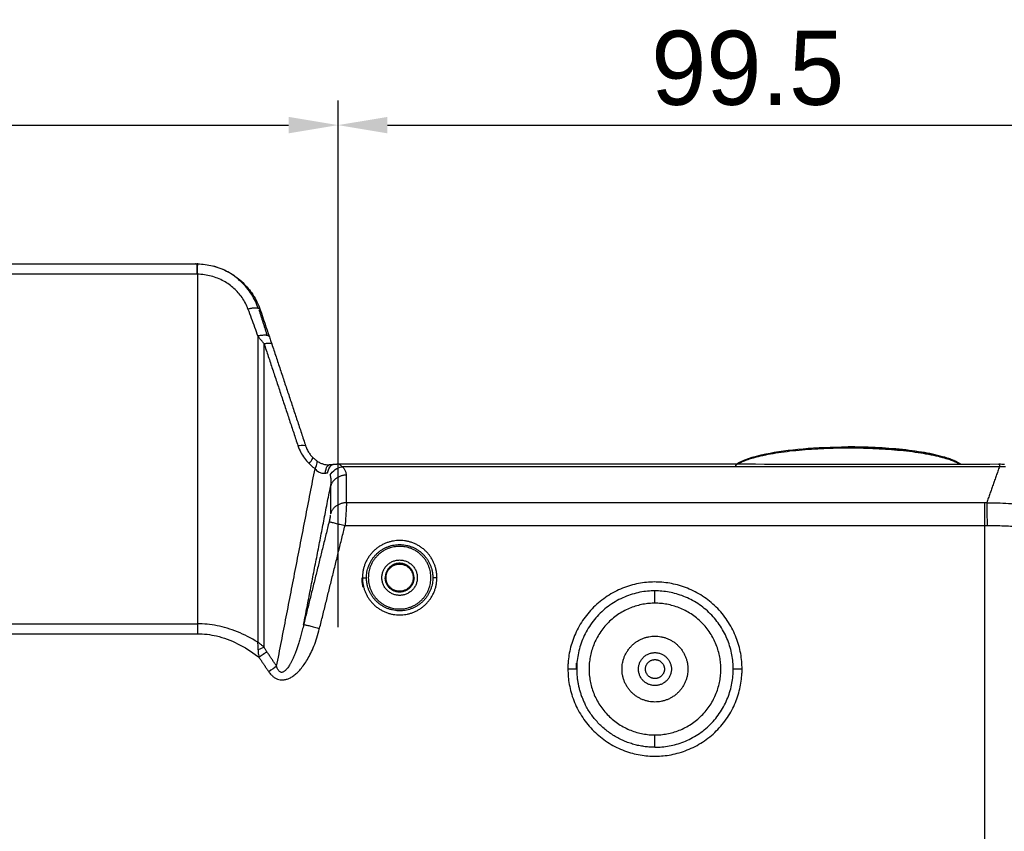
# Model space of a CAD drawing. Header units: millimetres. Extents: x 9946 to 11276, y -3292 to -1962.
# Tile 50 of 170: x 10959 to 11079, y -3016 to -2918. Entities that reach past the tile are written whole.
import ezdxf

# ---------------------------------------------------------------- set-up
doc = ezdxf.new("R2010")
doc.units = ezdxf.units.MM
doc.layers.add('ROXX NEO lite', color=7, linetype='Continuous', true_color=0x000000)
doc.dimstyles.get("Standard").update_dxf_attribs({"dimscale": 10, "dimtxt": 2.5, "dimasz": 3, "dimexe": 1, "dimexo": 0.5, "dimgap": 0.8, "dimtad": 1, "dimtoh": 1, "dimdec": 1, "dimzin": 1, "dimdsep": 46, "dimtxsty": 'Standard', "dimblk": 'OPEN90', "dimcen": 2.5, "dimadec": 1, "dimazin": 1, "dimtfac": 1, "dimtdec": 4, "dimtix": 1, "dimtofl": 0, "dimtmove": 1, "dimatfit": 3, "dimldrblk": 'OPEN90', "dimfxl": 1, "dimtolj": 1, "dimtzin": 1, "dimarcsym": 0})

# ---------------------------------------------------------------- blocks, each defined once
blk = doc.blocks.new('*D11')
at = {"layer": 'Defpoints', "color": 0}
for p in [(11097.16, -2930.5), (10997.68, -2997.5), (11097.16, -2997.5)]:
    blk.add_point(p, dxfattribs=at)
at = {"layer": 'ROXX NEO lite', "color": 0, "lineweight": -2}
for p, q in [((10997.68, -2991.49), (10997.68, -2927.5)), ((11097.16, -2991.49), (11097.16, -2927.5)), ((11003.68, -2930.5), (11091.16, -2930.5))]:
    blk.add_line(p, q, dxfattribs=at)
at = {"layer": 'ROXX NEO lite', "color": 0}
for points in [[(11003.68, -2929.5), (11003.68, -2931.5), (10997.68, -2930.5)], [(11091.16, -2931.5), (11091.16, -2929.5), (11097.16, -2930.5)]]:
    blk.add_solid(points, dxfattribs=at)
at = {"layer": 'ROXX NEO lite', "color": 0, "insert": (11047.42, -2923.6), "char_height": 9.002, "attachment_point": 5}
blk.add_mtext('\\A1;99.5', dxfattribs=at)
blk = doc.blocks.new('*D12')
at = {"layer": 'Defpoints', "color": 0}
for p in [(10997.68, -2930.5), (10997.68, -2971.79), (10875.68, -2971.84)]:
    blk.add_point(p, dxfattribs=at)
at = {"layer": 'ROXX NEO lite', "color": 0, "lineweight": -2}
for p, q in [((10875.68, -2965.84), (10875.68, -2927.5)), ((10997.68, -2965.79), (10997.68, -2927.5)), ((10881.68, -2930.5), (10991.68, -2930.5))]:
    blk.add_line(p, q, dxfattribs=at)
at = {"layer": 'ROXX NEO lite', "color": 0}
for points in [[(10881.68, -2929.5), (10881.68, -2931.5), (10875.68, -2930.5)], [(10991.68, -2931.5), (10991.68, -2929.5), (10997.68, -2930.5)]]:
    blk.add_solid(points, dxfattribs=at)
at = {"layer": 'ROXX NEO lite', "color": 0, "insert": (10936.68, -2923.6), "char_height": 9.002, "attachment_point": 5}
blk.add_mtext('\\A1;122.0', dxfattribs=at)

msp = doc.modelspace()

# ---------------------------------------------------------------- linework, layer by layer
at = {"layer": 'ROXX NEO lite', "color": 18, "true_color": 0x000000}
for points, degree in [([(10891.8, -2947.36), (10936.16, -2947.36), (10980.53, -2947.36)], 2), ([(10891.8, -2947.36), (10936.16, -2947.36), (10980.53, -2947.36)], 2), ([(10980.42, -2947.33), (10980.39, -2947.33), (10980.36, -2947.33)], 2), ([(10980.42, -2947.33), (10980.39, -2947.33), (10980.36, -2947.33)], 2), ([(10980.65, -2947.34), (10980.62, -2947.34), (10980.58, -2947.34), (10980.55, -2947.34)], 3), ([(10980.65, -2947.34), (10980.62, -2947.34), (10980.58, -2947.34), (10980.55, -2947.34)], 3), ([(10988.23, -2952.93), (10988.61, -2954.02), (10988.98, -2955.12), (10989.35, -2956.22)], 3), ([(10988.23, -2952.93), (10988.61, -2954.02), (10988.98, -2955.12), (10989.35, -2956.22)], 3), ([(10989.64, -2957.08), (10991.69, -2963.27), (10993.75, -2969.46)], 2), ([(10989.64, -2957.08), (10991.69, -2963.27), (10993.75, -2969.46)], 2), ([(10996.79, -2971.91), (10996.79, -2971.84), (10996.79, -2971.78)], 2), ([(10996.79, -2971.91), (10996.79, -2971.84), (10996.79, -2971.78)], 2), ([(11077.98, -2971.71), (11077.95, -2971.71), (11077.91, -2971.71), (11077.88, -2971.71)], 3), ([(11077.98, -2971.71), (11077.95, -2971.71), (11077.91, -2971.71), (11077.88, -2971.71)], 3), ([(11077.98, -2971.66), (11078.19, -2971.66), (11078.36, -2971.66), (11078.58, -2971.67)], 3), ([(11077.98, -2971.66), (11078.19, -2971.66), (11078.36, -2971.66), (11078.58, -2971.67)], 3)]:
    msp.add_open_spline(points, degree=degree, dxfattribs=at)
at = {"layer": 'ROXX NEO lite', "color": 18, "lineweight": -3, "true_color": 0x000000}
for points, weights in [([(10980.53, -2947.36), (10980.53, -2947.39), (10980.53, -2948.61)], [1, 0.833885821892, 1]), ([(10988.23, -2952.93), (10988.1, -2952.52), (10986.75, -2952.84)], [1, 0.810390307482, 1]), ([(10989.35, -2956.22), (10989.22, -2955.84), (10987.94, -2956.13)], [1, 0.821209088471, 1]), ([(10988.7, -2957.05), (10989.57, -2956.88), (10989.64, -2957.08)], [1, 0.883579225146, 1]), ([(11059.66, -2969.74), (11049.41, -2969.74), (11046.21, -2971.68)], [1, 0.769125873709, 0.902226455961]), ([(11073.08, -2971.66), (11069.84, -2969.74), (11059.66, -2969.74)], [0.904451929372, 0.772070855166, 1]), ([(10998.7, -2973.01), (10997.16, -2973.01), (10996.77, -2974.38)], [1, 0.793353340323, 1]), ([(10998.7, -2976.37), (10997.16, -2976.37), (10996.77, -2977.73)], [1, 0.793353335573, 1]), ([(11076.44, -2976.36), (11076.3, -2976.37), (11076.16, -2976.37)], [1, 0.99996676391, 1]), ([(11076.16, -2976.37), (11076.16, -2977.13), (11076.16, -2979.14)], [1, 0.831671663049, 1]), ([(11076.44, -2976.36), (11076.47, -2977.13), (11076.48, -2979.14)], [1, 0.831658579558, 1]), ([(10996.6, -2978.66), (10996.78, -2978.7), (10998.53, -2979.14)], [1, 0.741356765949, 1]), ([(11009.06, -2984.46), (11009.19, -2984.96), (11009.19, -2985.47)], [1, 0.991863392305, 1]), ([(11009.69, -2985.47), (11009.69, -2984.89), (11009.54, -2984.33)], [1, 0.991863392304, 1]), ([(11000.56, -2985.47), (11000.56, -2986.06), (11000.71, -2986.64)], [1, 0.949519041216, 0.916439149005]), ([(11000.64, -2985.47), (11000.64, -2986.05), (11000.79, -2986.62)], [1, 0.991863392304, 1]), ([(11000.64, -2985.47), (11001.13, -2985.47), (11001.14, -2985.47)], [1, 0.716301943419, 1]), ([(11001.27, -2986.49), (11001.14, -2985.99), (11001.14, -2985.47)], [1, 0.991863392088, 1]), ([(11009.69, -2985.47), (11009.2, -2985.47), (11009.19, -2985.47)], [1, 0.716301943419, 1]), ([(11009.76, -2985.49), (11009.76, -2985.48), (11009.76, -2985.47)], [0.998249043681, 0.999121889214, 1]), ([(10980.62, -2991.08), (10980.62, -2991.66), (10980.62, -2992.28)], [1, 0.981625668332, 1]), ([(10993.51, -2991.15), (10993.69, -2991.19), (10995.44, -2991.62)], [1, 0.741356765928, 1]), ([(10989.05, -2994.48), (10988.61, -2994.77), (10988.08, -2995.14)], [1, 0.951848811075, 1]), ([(11025.61, -2995.79), (11025.59, -2996.18), (11025.59, -2996.57)], [1, 0.999320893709, 1]), ([(11026.59, -2996.57), (11026.56, -2996.57), (11025.59, -2996.57)], [1, 0.716301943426, 1]), ([(11026.61, -2995.87), (11026.59, -2996.22), (11026.59, -2996.57)], [1, 0.999320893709, 1]), ([(11046.74, -2996.57), (11045.77, -2996.57), (11045.74, -2996.57)], [1, 0.716301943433, 1]), ([(11046.71, -2997.35), (11046.74, -2996.96), (11046.74, -2996.57)], [1, 0.999320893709, 1]), ([(11036.16, -3006.07), (11030.34, -3006.07), (11027.7, -3000.89)], [1, 0.797556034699, 0.874965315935])]:
    msp.add_rational_spline(points, weights, degree=2, dxfattribs=at)
for points, degree in [([(10980.62, -2948.61), (10980.63, -2948.28), (10980.64, -2947.62), (10980.65, -2947.37), (10980.65, -2947.36)], 3), ([(10980.65, -2947.36), (10981.25, -2947.37), (10981.86, -2947.45), (10982.46, -2947.6)], 3), ([(10980.53, -2948.61), (10936.16, -2948.61), (10891.8, -2948.61)], 2), ([(10980.62, -2948.61), (10980.62, -2969.85), (10980.62, -2991.08)], 2), ([(10986.75, -2952.84), (10986.89, -2953.2), (10987.15, -2953.94), (10987.55, -2955.03), (10987.81, -2955.77), (10987.94, -2956.13)], 3), ([(10988.08, -2952.93), (10988.57, -2954.48), (10989.07, -2956.04)], 2), ([(10988.7, -2957.05), (10988.63, -2956.95), (10988.46, -2956.75), (10988.21, -2956.45), (10988.03, -2956.24), (10987.94, -2956.13)], 3), ([(10987.94, -2956.13), (10987.94, -2974.72), (10987.94, -2993.31)], 2), ([(10988.7, -2957.05), (10990.76, -2963.24), (10992.81, -2969.43)], 2), ([(10988.7, -2993.91), (10988.7, -2975.48), (10988.7, -2957.05)], 2), ([(10992.81, -2969.43), (10992.91, -2969.72), (10993.15, -2970.27), (10993.58, -2970.95), (10993.96, -2971.4), (10994.18, -2971.62)], 3), ([(10994.18, -2971.62), (10994.25, -2971.69), (10994.4, -2971.83), (10994.64, -2972.04), (10994.81, -2972.17), (10994.89, -2972.23)], 3), ([(10996.64, -2971.74), (10996.69, -2971.74), (10996.74, -2971.75), (10996.79, -2971.78)], 3), ([(10997.65, -2971.66), (10997.58, -2971.66), (10997.51, -2971.68), (10997.44, -2971.71)], 3), ([(10998.17, -2971.99), (10998.07, -2971.89), (10997.91, -2971.73), (10997.75, -2971.66), (10997.67, -2971.66)], 3), ([(11077.92, -2971.66), (11077.98, -2971.66), (11078.05, -2971.8), (11077.98, -2971.99)], 3), ([(10990.23, -2996.23), (10992.56, -2984.23), (10994.89, -2972.23)], 2), ([(10994.89, -2972.23), (10994.95, -2972.31), (10995.08, -2972.44), (10995.29, -2972.59), (10995.5, -2972.7), (10995.72, -2972.77), (10995.93, -2972.79), (10996.07, -2972.78), (10996.13, -2972.77)], 3), ([(10996.71, -2972.99), (10996.87, -2972.75), (10997.3, -2972.29), (10997.89, -2972.04), (10998.17, -2971.99)], 3), ([(10998.7, -2973.01), (10998.7, -2972.87), (10998.65, -2972.61), (10998.48, -2972.29), (10998.29, -2972.08), (10998.17, -2971.99)], 3), ([(10998.7, -2976.37), (10998.7, -2974.69), (10998.7, -2973.01)], 2), ([(11077.98, -2971.99), (11077.21, -2974.18), (11076.44, -2976.36)], 2), ([(11078.72, -2972), (11078.46, -2971.99), (11078.22, -2971.99), (11077.98, -2971.99)], 3), ([(10993.51, -2991.15), (10995.14, -2982.76), (10996.77, -2974.38)], 2), ([(10996.77, -2974.38), (10996.77, -2976.05), (10996.77, -2977.73)], 2), ([(10998.7, -2976.37), (10998.7, -2976.48), (10998.69, -2976.79), (10998.66, -2977.39), (10998.61, -2978.2), (10998.56, -2978.82), (10998.53, -2979.14)], 3), ([(11076.16, -2976.37), (11037.43, -2976.37), (10998.7, -2976.37)], 2), ([(10996.6, -2978.66), (10995.06, -2984.9), (10993.51, -2991.15)], 2), ([(10995.44, -2991.62), (10996.99, -2985.38), (10998.53, -2979.14)], 2), ([(10998.53, -2979.14), (11037.35, -2979.14), (11076.16, -2979.14)], 2), ([(11076.16, -2979.14), (11076.2, -2979.14), (11076.27, -2979.14), (11076.38, -2979.14), (11076.45, -2979.14), (11076.48, -2979.14)], 3), ([(11076.16, -2979.14), (11076.16, -3032.32), (11076.16, -3085.51)], 2), ([(11076.48, -2979.14), (11077.17, -2979.13), (11078.55, -2979.15), (11080.62, -2979.26), (11082.67, -2979.46), (11084.68, -2979.72), (11086.62, -2980.05), (11088.47, -2980.43), (11090.21, -2980.83), (11091.78, -2981.24), (11093.18, -2981.63), (11094.37, -2981.98), (11095.36, -2982.29), (11096.14, -2982.53), (11096.71, -2982.71), (11097.06, -2982.81), (11097.15, -2982.83), (11097.16, -2982.83)], 3), ([(11036.16, -2988.57), (11036.16, -2987.82), (11036.16, -2987.07)], 2), ([(10891.71, -2991.08), (10936.16, -2991.08), (10980.62, -2991.08)], 2), ([(10987.94, -2993.31), (10987.12, -2992.8), (10985.48, -2991.96), (10982.97, -2991.23), (10981.39, -2991.07), (10980.62, -2991.08)], 3), ([(10989.27, -2996.89), (10989.36, -2997.02), (10989.56, -2997.27), (10989.86, -2997.54), (10990.17, -2997.73), (10990.49, -2997.84), (10990.81, -2997.89), (10991.14, -2997.88), (10991.51, -2997.8), (10991.9, -2997.63), (10992.3, -2997.38), (10992.72, -2997.03), (10993.14, -2996.59), (10993.55, -2996.05), (10993.97, -2995.41), (10994.37, -2994.66), (10994.76, -2993.79), (10995.12, -2992.79), (10995.34, -2992.03), (10995.44, -2991.62)], 3), ([(10891.71, -2992.28), (10936.16, -2992.28), (10980.62, -2992.28)], 2), ([(10988.7, -2993.91), (10988.49, -2994), (10988.24, -2994.11), (10987.98, -2994.23)], 3), ([(10987.98, -2994.23), (10987.98, -2994.33), (10987.99, -2994.54), (10988.02, -2994.81), (10988.06, -2995.02), (10988.08, -2995.14)], 3), ([(10990.23, -2996.23), (10989.64, -2995.35), (10989.05, -2994.48)], 2), ([(10988.08, -2995.14), (10988.67, -2996.01), (10989.27, -2996.89)], 2), ([(10990.23, -2996.23), (10989.98, -2996.4), (10989.63, -2996.64), (10989.27, -2996.89)], 3), ([(11036.16, -3006.07), (11036.16, -3005.32), (11036.16, -3004.57)], 2)]:
    msp.add_open_spline(points, degree=degree, dxfattribs=at)
at = {"layer": 'ROXX NEO lite', "color": 18, "true_color": 0x000000}
for points, knots in [([(10982.46, -2947.6), (10982.54, -2947.62), (10982.63, -2947.64), (10982.71, -2947.67), (10983.38, -2947.85), (10984.01, -2948.13), (10984.61, -2948.47), (10985.16, -2948.8), (10985.67, -2949.19), (10986.14, -2949.63), (10986.59, -2950.07), (10986.99, -2950.56), (10987.34, -2951.08), (10987.71, -2951.66), (10988.01, -2952.28), (10988.23, -2952.93)], [2.182943, 2.182943, 2.182943, 2.182943, 2.447042, 2.447042, 2.447042, 4.518846, 4.518846, 4.518846, 6.453803, 6.453803, 6.453803, 8.368134, 8.368134, 8.368134, 10.475608, 10.475608, 10.475608, 10.475608]), ([(10982.46, -2947.6), (10982.54, -2947.62), (10982.63, -2947.64), (10982.71, -2947.67), (10983.38, -2947.85), (10984.01, -2948.13), (10984.61, -2948.47), (10985.16, -2948.8), (10985.67, -2949.19), (10986.14, -2949.63), (10986.59, -2950.07), (10986.99, -2950.56), (10987.34, -2951.08), (10987.71, -2951.66), (10988.01, -2952.28), (10988.23, -2952.93)], [2.182943, 2.182943, 2.182943, 2.182943, 2.447042, 2.447042, 2.447042, 4.518846, 4.518846, 4.518846, 6.453803, 6.453803, 6.453803, 8.368134, 8.368134, 8.368134, 10.475608, 10.475608, 10.475608, 10.475608]), ([(10988, -2952.76), (10987.8, -2952.16), (10987.24, -2951), (10985.98, -2949.46), (10984.4, -2948.3), (10983.2, -2947.81), (10982.62, -2947.64)], [-10.024581, -10.024581, -10.024581, -10.024581, -8.139145, -6.104359, -4.069572, -2.244531, -2.244531, -2.244531, -2.244531]), ([(10988, -2952.76), (10987.8, -2952.16), (10987.24, -2951), (10985.98, -2949.46), (10984.4, -2948.3), (10983.2, -2947.81), (10982.62, -2947.64)], [-10.024581, -10.024581, -10.024581, -10.024581, -8.139145, -6.104359, -4.069572, -2.244531, -2.244531, -2.244531, -2.244531]), ([(10989.35, -2956.22), (10989.38, -2956.31), (10989.41, -2956.41), (10989.45, -2956.51), (10989.48, -2956.61), (10989.51, -2956.7), (10989.54, -2956.8), (10989.58, -2956.89), (10989.61, -2956.98), (10989.64, -2957.08)], [0.2809103, 0.2809103, 0.2809103, 0.2809103, 0.6034986, 0.6034986, 0.6034986, 0.9153621, 0.9153621, 0.9153621, 1.2163388, 1.2163388, 1.2163388, 1.2163388]), ([(10989.35, -2956.22), (10989.38, -2956.31), (10989.41, -2956.41), (10989.45, -2956.51), (10989.48, -2956.61), (10989.51, -2956.7), (10989.54, -2956.8), (10989.58, -2956.89), (10989.61, -2956.98), (10989.64, -2957.08)], [0.2809103, 0.2809103, 0.2809103, 0.2809103, 0.6034986, 0.6034986, 0.6034986, 0.9153621, 0.9153621, 0.9153621, 1.2163388, 1.2163388, 1.2163388, 1.2163388]), ([(10993.75, -2969.46), (10993.78, -2969.55), (10993.81, -2969.65), (10993.85, -2969.74), (10993.89, -2969.82), (10993.93, -2969.91), (10993.97, -2969.99), (10994.01, -2970.06), (10994.06, -2970.14), (10994.1, -2970.21), (10994.14, -2970.27), (10994.19, -2970.34), (10994.23, -2970.4), (10994.28, -2970.46), (10994.32, -2970.52), (10994.36, -2970.57), (10994.41, -2970.62), (10994.45, -2970.68), (10994.5, -2970.73), (10994.54, -2970.77), (10994.58, -2970.82), (10994.63, -2970.86)], [0.282683, 0.282683, 0.282683, 0.282683, 0.592157, 0.592157, 0.592157, 0.872466, 0.872466, 0.872466, 1.12755, 1.12755, 1.12755, 1.361473, 1.361473, 1.361473, 1.578309, 1.578309, 1.578309, 1.782078, 1.782078, 1.782078, 1.976735, 1.976735, 1.976735, 1.976735]), ([(10993.75, -2969.46), (10993.78, -2969.55), (10993.81, -2969.65), (10993.85, -2969.74), (10993.89, -2969.82), (10993.93, -2969.91), (10993.97, -2969.99), (10994.01, -2970.06), (10994.06, -2970.14), (10994.1, -2970.21), (10994.14, -2970.27), (10994.19, -2970.34), (10994.23, -2970.4), (10994.28, -2970.46), (10994.32, -2970.52), (10994.36, -2970.57), (10994.41, -2970.62), (10994.45, -2970.68), (10994.5, -2970.73), (10994.54, -2970.77), (10994.58, -2970.82), (10994.63, -2970.86)], [0.282683, 0.282683, 0.282683, 0.282683, 0.592157, 0.592157, 0.592157, 0.872466, 0.872466, 0.872466, 1.12755, 1.12755, 1.12755, 1.361473, 1.361473, 1.361473, 1.578309, 1.578309, 1.578309, 1.782078, 1.782078, 1.782078, 1.976735, 1.976735, 1.976735, 1.976735]), ([(11046.08, -2971.67), (11046.76, -2971.16), (11048.02, -2970.76), (11049.63, -2970.43), (11052.24, -2969.89), (11055.78, -2969.59), (11059.49, -2969.58), (11059.52, -2969.58), (11059.56, -2969.58), (11059.6, -2969.58)], [3.875558, 3.875558, 3.875558, 3.875558, 11.146982, 11.146982, 11.146982, 22.423294, 22.423294, 22.423294, 22.540864, 22.540864, 22.540864, 22.540864]), ([(11046.08, -2971.67), (11046.76, -2971.16), (11048.02, -2970.76), (11049.63, -2970.43), (11052.24, -2969.89), (11055.78, -2969.59), (11059.49, -2969.58), (11059.52, -2969.58), (11059.56, -2969.58), (11059.6, -2969.58)], [3.875558, 3.875558, 3.875558, 3.875558, 11.146982, 11.146982, 11.146982, 22.423294, 22.423294, 22.423294, 22.540864, 22.540864, 22.540864, 22.540864]), ([(11059.6, -2969.58), (11063.27, -2969.58), (11066.8, -2969.86), (11069.44, -2970.38), (11071.19, -2970.72), (11072.54, -2971.13), (11073.26, -2971.66)], [22.540864, 22.540864, 22.540864, 22.540864, 33.699331, 33.699331, 33.699331, 41.350717, 41.350717, 41.350717, 41.350717]), ([(11059.6, -2969.58), (11063.27, -2969.58), (11066.8, -2969.86), (11069.44, -2970.38), (11071.19, -2970.72), (11072.54, -2971.13), (11073.26, -2971.66)], [22.540864, 22.540864, 22.540864, 22.540864, 33.699331, 33.699331, 33.699331, 41.350717, 41.350717, 41.350717, 41.350717]), ([(10994.63, -2970.86), (10994.68, -2970.92), (10994.73, -2970.96), (10994.78, -2971.01), (10994.84, -2971.06), (10994.89, -2971.11), (10994.94, -2971.15), (10995, -2971.19), (10995.05, -2971.24), (10995.11, -2971.28)], [0.2821221, 0.2821221, 0.2821221, 0.2821221, 0.5015208, 0.5015208, 0.5015208, 0.7214567, 0.7214567, 0.7214567, 0.9425881, 0.9425881, 0.9425881, 0.9425881]), ([(10994.63, -2970.86), (10994.68, -2970.92), (10994.73, -2970.96), (10994.78, -2971.01), (10994.84, -2971.06), (10994.89, -2971.11), (10994.94, -2971.15), (10995, -2971.19), (10995.05, -2971.24), (10995.11, -2971.28)], [0.2821221, 0.2821221, 0.2821221, 0.2821221, 0.5015208, 0.5015208, 0.5015208, 0.7214567, 0.7214567, 0.7214567, 0.9425881, 0.9425881, 0.9425881, 0.9425881]), ([(10995.11, -2971.28), (10995.22, -2971.36), (10995.34, -2971.44), (10995.48, -2971.5), (10995.6, -2971.56), (10995.72, -2971.61), (10995.84, -2971.65), (10995.97, -2971.69), (10996.1, -2971.72), (10996.23, -2971.73), (10996.38, -2971.75), (10996.51, -2971.75), (10996.64, -2971.74)], [0.349719, 0.349719, 0.349719, 0.349719, 0.802436, 0.802436, 0.802436, 1.201378, 1.201378, 1.201378, 1.60554, 1.60554, 1.60554, 2.078339, 2.078339, 2.078339, 2.078339]), ([(10995.11, -2971.28), (10995.22, -2971.36), (10995.34, -2971.44), (10995.48, -2971.5), (10995.6, -2971.56), (10995.72, -2971.61), (10995.84, -2971.65), (10995.97, -2971.69), (10996.1, -2971.72), (10996.23, -2971.73), (10996.38, -2971.75), (10996.51, -2971.75), (10996.64, -2971.74)], [0.349719, 0.349719, 0.349719, 0.349719, 0.802436, 0.802436, 0.802436, 1.201378, 1.201378, 1.201378, 1.60554, 1.60554, 1.60554, 2.078339, 2.078339, 2.078339, 2.078339]), ([(10996.64, -2971.74), (10996.71, -2971.74), (10996.77, -2971.73), (10996.83, -2971.73), (10996.9, -2971.72), (10996.96, -2971.71), (10997.01, -2971.71), (10997.07, -2971.7), (10997.13, -2971.7), (10997.19, -2971.69)], [0.2416392, 0.2416392, 0.2416392, 0.2416392, 0.4523477, 0.4523477, 0.4523477, 0.6620165, 0.6620165, 0.6620165, 0.871506, 0.871506, 0.871506, 0.871506]), ([(10996.64, -2971.74), (10996.71, -2971.74), (10996.77, -2971.73), (10996.83, -2971.73), (10996.9, -2971.72), (10996.96, -2971.71), (10997.01, -2971.71), (10997.07, -2971.7), (10997.13, -2971.7), (10997.19, -2971.69)], [0.2416392, 0.2416392, 0.2416392, 0.2416392, 0.4523477, 0.4523477, 0.4523477, 0.6620165, 0.6620165, 0.6620165, 0.871506, 0.871506, 0.871506, 0.871506]), ([(10997.19, -2971.69), (10997.26, -2971.68), (10997.34, -2971.67), (10997.42, -2971.67), (10997.5, -2971.66), (10997.57, -2971.66), (10997.65, -2971.66)], [0.3882602, 0.3882602, 0.3882602, 0.3882602, 0.6411397, 0.6411397, 0.6411397, 0.8783849, 0.8783849, 0.8783849, 0.8783849]), ([(10997.19, -2971.69), (10997.26, -2971.68), (10997.34, -2971.67), (10997.42, -2971.67), (10997.5, -2971.66), (10997.57, -2971.66), (10997.65, -2971.66)], [0.3882602, 0.3882602, 0.3882602, 0.3882602, 0.6411397, 0.6411397, 0.6411397, 0.8783849, 0.8783849, 0.8783849, 0.8783849]), ([(10997.65, -2971.66), (11000.96, -2971.66), (11004.28, -2971.66), (11007.59, -2971.66), (11019.36, -2971.66), (11031.13, -2971.66), (11042.91, -2971.66), (11054.57, -2971.66), (11066.24, -2971.67), (11077.92, -2971.66)], [1.590226, 1.590226, 1.590226, 1.590226, 11.531558, 11.531558, 11.531558, 46.854128, 46.854128, 46.854128, 81.864288, 81.864288, 81.864288, 81.864288]), ([(10997.65, -2971.66), (11000.96, -2971.66), (11004.28, -2971.66), (11007.59, -2971.66), (11019.36, -2971.66), (11031.13, -2971.66), (11042.91, -2971.66), (11054.57, -2971.66), (11066.24, -2971.67), (11077.92, -2971.66)], [1.590226, 1.590226, 1.590226, 1.590226, 11.531558, 11.531558, 11.531558, 46.854128, 46.854128, 46.854128, 81.864288, 81.864288, 81.864288, 81.864288])]:
    msp.add_open_spline(points, degree=3, knots=knots, dxfattribs=at)
at = {"layer": 'ROXX NEO lite', "color": 18, "lineweight": -3, "true_color": 0x000000}
for points, knots in [([(10986.75, -2952.84), (10986.58, -2952.35), (10986.11, -2951.44), (10985.09, -2950.29), (10983.81, -2949.38), (10982.3, -2948.78), (10981.18, -2948.62), (10980.62, -2948.61)], [0, 0, 0, 0, 1.676914, 3.200542, 4.741161, 6.390935, 8.061409, 8.061409, 8.061409, 8.061409]), ([(10992.81, -2969.43), (10993.09, -2969.38), (10993.55, -2969.33), (10993.73, -2969.41), (10993.75, -2969.46)], [-2.124996, -2.124996, -2.124996, -2.124996, -1.062498, -0.134521, -0.134521, -0.134521, -0.134521]), ([(10994.18, -2971.62), (10994.36, -2971.39), (10994.62, -2971.04), (10994.65, -2970.89), (10994.63, -2970.86)], [-2.273654, -2.273654, -2.273654, -2.273654, -1.136827, -0.312243, -0.312243, -0.312243, -0.312243]), ([(10994.89, -2972.23), (10995.03, -2971.97), (10995.19, -2971.57), (10995.17, -2971.37), (10995.14, -2971.32)], [-2.392055, -2.392055, -2.392055, -2.392055, -1.196028, -0.597656, -0.597656, -0.597656, -0.597656]), ([(10996.13, -2972.77), (10996.18, -2972.43), (10996.32, -2971.9), (10996.55, -2971.75), (10996.64, -2971.74)], [-2.594521, -2.594521, -2.594521, -2.594521, -1.297261, -0.456648, -0.456648, -0.456648, -0.456648]), ([(10996.42, -2972.73), (10996.49, -2972.39), (10996.71, -2971.88), (10997.05, -2971.71), (10997.19, -2971.69)], [0, 0, 0, 0, 1.289987, 2.076542, 2.076542, 2.076542, 2.076542]), ([(10996.13, -2972.77), (10996.17, -2972.76), (10996.24, -2972.75), (10996.33, -2972.74), (10996.39, -2972.73), (10996.42, -2972.73)], [-0.3218651, -0.3218651, -0.3218651, -0.3218651, -0.2145939, -0.1074736, 0, 0, 0, 0]), ([(10996.71, -2972.99), (10996.75, -2973.12), (10996.8, -2973.41), (10996.82, -2973.87), (10996.79, -2974.2), (10996.77, -2974.38)], [-2.105423, -2.105423, -2.105423, -2.105423, -1.439287, -0.757403, 0, 0, 0, 0]), ([(11077.98, -2971.99), (11065.81, -2971.99), (11041.72, -2971.99), (11015.29, -2971.99), (11000.83, -2971.99), (10998.17, -2971.99)], [-79.808155, -79.808155, -79.808155, -79.808155, -43.956661, -8.105166, 0, 0, 0, 0]), ([(11076.44, -2976.36), (11076.87, -2976.37), (11077.76, -2976.38), (11079.1, -2976.44), (11080.48, -2976.55), (11081.88, -2976.71), (11083.34, -2976.91), (11084.87, -2977.19), (11086.47, -2977.52), (11088.11, -2977.92), (11089.77, -2978.38), (11091.41, -2978.89), (11092.93, -2979.4), (11094.2, -2979.86), (11095.13, -2980.2), (11095.71, -2980.41), (11096, -2980.5), (11096.06, -2980.51), (11096.07, -2980.51)], [0, 0, 0, 0, 1.259127, 2.606218, 3.963658, 5.338832, 6.850045, 8.494215, 10.289628, 12.250551, 14.398468, 16.774511, 19.385001, 22.086359, 24.646852, 26.937018, 28.961161, 30.562748, 30.562748, 30.562748, 30.562748]), ([(10996.75, -2977.89), (10996.75, -2977.92), (10996.74, -2977.98), (10996.73, -2978.07), (10996.71, -2978.17), (10996.69, -2978.26), (10996.67, -2978.35), (10996.65, -2978.45), (10996.63, -2978.55), (10996.61, -2978.62), (10996.6, -2978.66)], [0.3112313, 0.3112313, 0.3112313, 0.3112313, 0.4443923, 0.5644254, 0.674451, 0.7779024, 0.878183, 0.978692, 1.0828428, 1.1940875, 1.1940875, 1.1940875, 1.1940875]), ([(10993.51, -2991.15), (10993.46, -2991.38), (10993.35, -2991.84), (10993.18, -2992.49), (10993.01, -2993.09), (10992.85, -2993.62), (10992.68, -2994.11), (10992.52, -2994.55), (10992.36, -2994.95), (10992.2, -2995.32), (10992.04, -2995.65), (10991.88, -2995.94), (10991.73, -2996.2), (10991.58, -2996.41), (10991.44, -2996.59), (10991.3, -2996.73), (10991.18, -2996.84), (10991.05, -2996.92), (10990.93, -2996.97), (10990.81, -2996.98), (10990.69, -2996.95), (10990.58, -2996.89), (10990.48, -2996.78), (10990.39, -2996.64), (10990.3, -2996.45), (10990.26, -2996.31), (10990.23, -2996.23)], [-7.834627, -7.834627, -7.834627, -7.834627, -7.170481, -6.556944, -5.994867, -5.480651, -5.008972, -4.574259, -4.170266, -3.791611, -3.436843, -3.108001, -2.806616, -2.53283, -2.28624, -2.064414, -1.861723, -1.670364, -1.483699, -1.298301, -1.112146, -0.921667, -0.720274, -0.50139, -0.261802, 0, 0, 0, 0]), ([(10980.62, -2992.28), (10981.39, -2992.28), (10983.08, -2992.48), (10985.57, -2993.42), (10987.21, -2994.47), (10988.03, -2995.09), (10988.08, -2995.14)], [0, 0, 0, 0, 2.349557, 5.10099, 7.974769, 8.177291, 8.177291, 8.177291, 8.177291]), ([(10987.98, -2994.23), (10987.98, -2994.13), (10987.98, -2993.92), (10987.97, -2993.61), (10987.95, -2993.41), (10987.94, -2993.31)], [0.0000002, 0.0000002, 0.0000002, 0.0000002, 0.3195781, 0.6397038, 0.9604767, 0.9604767, 0.9604767, 0.9604767]), ([(10988.7, -2993.91), (10988.62, -2993.84), (10988.45, -2993.69), (10988.2, -2993.49), (10988.03, -2993.37), (10987.94, -2993.31)], [0, 0, 0, 0, 0.3256432, 0.6512865, 0.9769178, 0.9769178, 0.9769178, 0.9769178]), ([(10989.05, -2994.48), (10989.01, -2994.43), (10988.95, -2994.34), (10988.86, -2994.2), (10988.78, -2994.06), (10988.73, -2993.96), (10988.7, -2993.91)], [0, 0, 0, 0, 0.1711084, 0.3290665, 0.4878007, 0.6625503, 0.6625503, 0.6625503, 0.6625503])]:
    msp.add_open_spline(points, degree=3, knots=knots, dxfattribs=at)
at = {"layer": 'ROXX NEO lite', "color": 18, "true_color": 0x000000}
for points, weights in [([(11073.22, -2971.71), (11070.61, -2969.58), (11059.6, -2969.59)], [0.924236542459, 0.754836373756, 1]), ([(11073.22, -2971.71), (11070.61, -2969.58), (11059.6, -2969.59)], [0.924236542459, 0.754836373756, 1]), ([(11046.45, -2971.48), (11046.1, -2971.68), (11045.91, -2971.9)], [0.90048215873, 0.917275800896, 0.940190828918]), ([(11046.45, -2971.48), (11046.1, -2971.68), (11045.91, -2971.9)], [0.90048215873, 0.917275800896, 0.940190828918])]:
    msp.add_rational_spline(points, weights, degree=2, dxfattribs=at)
at = {"layer": 'ROXX NEO lite', "color": 18, "lineweight": -3, "true_color": 0x000000}
for points, weights, knots in [([(11009.54, -2984.33), (11008.54, -2980.48), (11004.59, -2980.99), (11000.64, -2981.49), (11000.64, -2985.47)], [1, 0.750768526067, 1, 0.750768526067, 1], [-13.053956, -13.053956, -13.053956, -6.526978, -6.526978, 0, 0, 0]), ([(11001.14, -2985.47), (11001.14, -2981.93), (11004.65, -2981.48), (11008.16, -2981.03), (11009.06, -2984.46)], [1, 0.75076852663, 1, 0.75076852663, 1], [-11.611308, -11.611308, -11.611308, -5.805654, -5.805654, 0, 0, 0]), ([(11008.96, -2985.47), (11008.96, -2981.67), (11005.16, -2981.67), (11001.36, -2981.67), (11001.36, -2985.47)], [1, 0.707106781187, 1, 0.707106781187, 1], [0, 0, 0, 5.969026, 5.969026, 11.938052, 11.938052, 11.938052]), ([(11003.01, -2985.47), (11003.01, -2983.32), (11005.16, -2983.32), (11007.31, -2983.32), (11007.31, -2985.47)], [1, 0.707106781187, 1, 0.707106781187, 1], [0, 0, 0, 3.377212, 3.377212, 6.754424, 6.754424, 6.754424]), ([(11006.91, -2985.47), (11006.91, -2983.72), (11005.16, -2983.72), (11003.41, -2983.72), (11003.41, -2985.47)], [1, 0.707106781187, 1, 0.707106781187, 1], [-5.497787, -5.497787, -5.497787, -2.748894, -2.748894, 0, 0, 0]), ([(11003.51, -2985.47), (11003.51, -2983.82), (11005.16, -2983.82), (11006.81, -2983.82), (11006.81, -2985.47)], [1, 0.707106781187, 1, 0.707106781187, 1], [0, 0, 0, 2.591814, 2.591814, 5.183628, 5.183628, 5.183628]), ([(11000.79, -2986.62), (11001.79, -2990.47), (11005.74, -2989.96), (11009.69, -2989.45), (11009.69, -2985.47)], [1, 0.750768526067, 1, 0.750768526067, 1], [-13.053956, -13.053956, -13.053956, -6.526978, -6.526978, 0, 0, 0]), ([(11009.19, -2985.47), (11009.19, -2989.01), (11005.68, -2989.46), (11002.17, -2989.91), (11001.27, -2986.49)], [1, 0.750768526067, 1, 0.750768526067, 1], [-11.611308, -11.611308, -11.611308, -5.805654, -5.805654, 0, 0, 0]), ([(11001.36, -2985.47), (11001.36, -2989.27), (11005.16, -2989.27), (11008.96, -2989.27), (11008.96, -2985.47)], [1, 0.707106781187, 1, 0.707106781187, 1], [0, 0, 0, 5.969026, 5.969026, 11.938052, 11.938052, 11.938052]), ([(11007.31, -2985.47), (11007.31, -2987.62), (11005.16, -2987.62), (11003.01, -2987.62), (11003.01, -2985.47)], [1, 0.707106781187, 1, 0.707106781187, 1], [0, 0, 0, 3.377212, 3.377212, 6.754424, 6.754424, 6.754424]), ([(11006.91, -2985.47), (11006.91, -2987.22), (11005.16, -2987.22), (11003.41, -2987.22), (11003.41, -2985.47)], [1, 0.707106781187, 1, 0.707106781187, 1], [0, 0, 0, 2.748894, 2.748894, 5.497787, 5.497787, 5.497787]), ([(11006.81, -2985.47), (11006.81, -2987.12), (11005.16, -2987.12), (11003.51, -2987.12), (11003.51, -2985.47)], [1, 0.707106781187, 1, 0.707106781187, 1], [0, 0, 0, 2.591814, 2.591814, 5.183628, 5.183628, 5.183628]), ([(11046.74, -2996.57), (11046.74, -2986.38), (11036.55, -2986), (11026.37, -2985.63), (11025.61, -2995.79)], [1, 0.720016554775, 1, 0.720016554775, 1], [-32.454804, -32.454804, -32.454804, -16.227402, -16.227402, 0, 0, 0]), ([(11036.16, -2987.07), (11026.66, -2987.07), (11026.66, -2996.57), (11026.66, -2998.85), (11027.7, -3000.89)], [1, 0.707106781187, 1, 0.909550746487, 0.874965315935], [-29.84513, -29.84513, -29.84513, -14.922565, -14.922565, -10.314282, -10.314282, -10.314282]), ([(11036.16, -3006.07), (11045.66, -3006.07), (11045.66, -2996.57), (11045.66, -2987.07), (11036.16, -2987.07)], [1, 0.707106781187, 1, 0.707106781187, 1], [-29.84513, -29.84513, -29.84513, -14.922565, -14.922565, 0, 0, 0]), ([(11036.16, -2988.57), (11028.16, -2988.57), (11028.16, -2996.57), (11028.16, -3004.57), (11036.16, -3004.57)], [1, 0.707106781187, 1, 0.707106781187, 1], [0, 0, 0, 12.566371, 12.566371, 25.132741, 25.132741, 25.132741]), ([(11036.16, -3004.57), (11044.16, -3004.57), (11044.16, -2996.57), (11044.16, -2988.57), (11036.16, -2988.57)], [1, 0.707106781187, 1, 0.707106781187, 1], [0, 0, 0, 12.566371, 12.566371, 25.132741, 25.132741, 25.132741]), ([(11036.16, -3000.57), (11032.16, -3000.57), (11032.16, -2996.57), (11032.16, -2992.57), (11036.16, -2992.57)], [1, 0.707106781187, 1, 0.707106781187, 1], [0, 0, 0, 6.283185, 6.283185, 12.566371, 12.566371, 12.566371]), ([(11036.16, -2992.57), (11040.16, -2992.57), (11040.16, -2996.57), (11040.16, -3000.57), (11036.16, -3000.57)], [1, 0.707106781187, 1, 0.707106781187, 1], [0, 0, 0, 6.283185, 6.283185, 12.566371, 12.566371, 12.566371]), ([(11036.16, -2998.57), (11034.16, -2998.57), (11034.16, -2996.57), (11034.16, -2994.57), (11036.16, -2994.57)], [1, 0.707106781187, 1, 0.707106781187, 1], [0, 0, 0, 3.141593, 3.141593, 6.283185, 6.283185, 6.283185]), ([(11035.01, -2996.57), (11035.01, -2995.42), (11036.16, -2995.42), (11037.31, -2995.42), (11037.31, -2996.57)], [1, 0.707106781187, 1, 0.707106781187, 1], [0, 0, 0, 1.806416, 1.806416, 3.612832, 3.612832, 3.612832]), ([(11036.16, -2994.57), (11038.16, -2994.57), (11038.16, -2996.57), (11038.16, -2998.57), (11036.16, -2998.57)], [1, 0.707106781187, 1, 0.707106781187, 1], [0, 0, 0, 3.141593, 3.141593, 6.283185, 6.283185, 6.283185]), ([(11025.59, -2996.57), (11025.59, -3006.77), (11035.77, -3007.15), (11045.96, -3007.52), (11046.71, -2997.35)], [1, 0.720016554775, 1, 0.720016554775, 1], [-32.454804, -32.454804, -32.454804, -16.227402, -16.227402, 0, 0, 0]), ([(11037.31, -2996.57), (11037.31, -2997.72), (11036.16, -2997.72), (11035.01, -2997.72), (11035.01, -2996.57)], [1, 0.707106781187, 1, 0.707106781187, 1], [0, 0, 0, 1.806416, 1.806416, 3.612832, 3.612832, 3.612832])]:
    msp.add_rational_spline(points, weights, degree=2, knots=knots, dxfattribs=at)

# ---------------------------------------------------------------- dimensions: what is measured, and where the dimension line sits
at = {"layer": 'ROXX NEO lite', "color": 5, "true_color": 0x0000ff}
for base, p1, p2, picture, middle in [((10997.68, -2930.5), (10875.68, -2971.84), (10997.68, -2971.79), '*D12', (10936.68, -2923.6)), ((11097.16, -2930.5), (10997.68, -2997.5), (11097.16, -2997.5), '*D11', (11047.42, -2923.6))]:
    dim = msp.add_linear_dim(base=base, p1=p1, p2=p2, dimstyle='Standard', override={"dimscale": 3.0005, "dimtxt": 3, "dimasz": 2, "dimexe": 1, "dimexo": 2, "dimgap": 0.8, "dimtad": 1, "dimtih": 0, "dimtoh": 0, "dimdec": 1, "dimlfac": 1, "dimzin": 1, "dimtxsty": 'Standard', "dimsah": 0, "dimcen": 2.5, "dimadec": 1, "dimazin": 1, "dimtix": 0, "dimtmove": 0, "dimtzin": 1}, dxfattribs=at)
    dim.commit()
    dim.dimension.update_dxf_attribs({"geometry": picture, "text_midpoint": middle})

doc.saveas('drawing.dxf')
